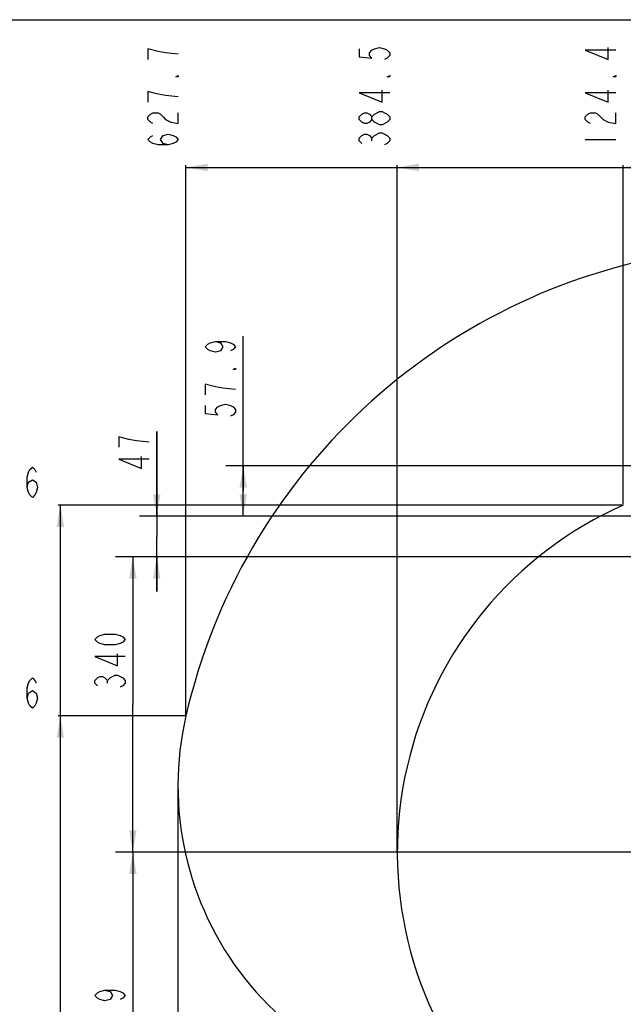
# Model space of a CAD drawing. Header units: millimetres. Extents: x 0 to 4205, y 0 to 2970.
# Tile 56 of 85: x 1448 to 2143, y 1837 to 2970. Entities that reach past the tile are written whole.
import ezdxf

# ---------------------------------------------------------------- set-up
doc = ezdxf.new("R2010")
doc.units = ezdxf.units.MM
doc.header["$LTSCALE"] = 231.275
doc.layers.get('0').update_dxf_attribs({"linetype": 'CONTINUOUS'})
for name, color, linetype in [('14ALL_DIM', 7, 'CONTINUOUS'), ('204101000011_DXF_DIMENSION', 7, 'CONTINUOUS'), ('204101000011_DXF_FORMAT', 7, 'CONTINUOUS')]:
    doc.layers.add(name, color=color, linetype=linetype)
doc.styles.get("Standard").update_dxf_attribs({"font": 'txt', "width": 0.7})
doc.dimstyles.new('DIMSTYLE_1', dxfattribs={"dimtxt": 35, "dimasz": 25, "dimexe": 4, "dimexo": 0.2, "dimgap": 1.75, "dimtad": 1, "dimdsep": 46, "dimtxsty": 'Standard', "dimblk": '_FILLED', "dimblk1": '_FILLED', "dimblk2": '_FILLED', "dimcen": 0.09, "dimclrt": 5, "dimazin": 2, "dimtp": 0.01, "dimtm": 0.01, "dimtfac": 1, "dimtofl": 0, "dimtmove": 0, "dimatfit": 3, "dimldrblk": '_FILLED', "dimfxl": 0, "dimtolj": 1, "dimarcsym": 0})
doc.dimstyles.new('DIMSTYLE_2', dxfattribs={"dimtxt": 35, "dimasz": 25, "dimexe": 4, "dimexo": 0.2, "dimgap": 1.75, "dimtad": 1, "dimdec": 1, "dimdsep": 46, "dimtxsty": 'Standard', "dimblk": '_FILLED', "dimblk1": '_FILLED', "dimblk2": '_FILLED', "dimcen": 0.09, "dimclrt": 5, "dimazin": 2, "dimtp": 0.01, "dimtm": 0.01, "dimtfac": 1, "dimtdec": 1, "dimtofl": 0, "dimtmove": 0, "dimatfit": 3, "dimldrblk": '_FILLED', "dimfxl": 0, "dimtolj": 1, "dimarcsym": 0})
doc.dimstyles.new('DIMSTYLE_3', dxfattribs={"dimtxt": 35, "dimasz": 25, "dimexe": 4, "dimexo": 0.2, "dimgap": 1.75, "dimtad": 0, "dimtih": 1, "dimtoh": 1, "dimdec": 1, "dimdsep": 46, "dimtxsty": 'Standard', "dimblk": '_FILLED', "dimblk1": '_FILLED', "dimblk2": '_FILLED', "dimcen": 0.09, "dimclrt": 5, "dimazin": 2, "dimtp": 0.01, "dimtm": 0.01, "dimtfac": 1, "dimtdec": 1, "dimtofl": 0, "dimtmove": 0, "dimatfit": 3, "dimldrblk": '_FILLED', "dimfxl": 0, "dimtolj": 1, "dimarcsym": 0})

# ---------------------------------------------------------------- blocks, each defined once
blk = doc.blocks.new('*D6')
at = {"layer": '204101000011_DXF_DIMENSION', "color": 2, "linetype": 'Continuous'}
blk.add_line((1638.4, 2168.7), (1492.4, 2168.7), dxfattribs=at)
blk = doc.blocks.new('_FILLED')
at = {"color": 0, "linetype": 'ByBlock'}
blk.add_solid([(0, 0), (-1, 0.17), (-1, -0.17)], dxfattribs=at)
blk = doc.blocks.new('*D7')
at = {"layer": '204101000011_DXF_DIMENSION', "color": 2, "linetype": 'Continuous'}
blk.add_line((2141.7, 2411.2), (1492.4, 2411.2), dxfattribs=at)
blk = doc.blocks.new('*D16')
at = {"layer": '204101000011_DXF_DIMENSION', "color": 2, "linetype": 'Continuous'}
for p, q in [((2318.6, 2011.7), (1558.3, 2011.7)), ((1578.3, 2011.7), (1578.3, 1822.2)), ((1578.3, 1632.7), (1578.3, 1822.2)), ((2182.1, 1632.7), (1558.3, 1632.7))]:
    blk.add_line(p, q, dxfattribs=at)
at = {"layer": '204101000011_DXF_DIMENSION', "color": 2, "linetype": 'Continuous', "xscale": 25, "yscale": 25, "zscale": 25}
for p, rotation in [((1578.3, 2011.7), 90), ((1578.3, 1632.7), 270)]:
    blk.add_blockref('_FILLED', p, dxfattribs=dict(at, rotation=rotation))
blk = doc.blocks.new('*D17')
at = {"layer": '204101000011_DXF_DIMENSION', "color": 2, "linetype": 'Continuous'}
for p, q in [((2318.6, 2351.7), (1558.3, 2351.7)), ((1578.3, 2351.7), (1578.3, 2181.7)), ((1578.3, 2011.7), (1578.3, 2181.7)), ((2318.6, 2011.7), (1558.3, 2011.7))]:
    blk.add_line(p, q, dxfattribs=at)
at = {"layer": '204101000011_DXF_DIMENSION', "color": 2, "linetype": 'Continuous', "xscale": 25, "yscale": 25, "zscale": 25}
for p, rotation in [((1578.3, 2351.7), 90), ((1578.3, 2011.7), 270)]:
    blk.add_blockref('_FILLED', p, dxfattribs=dict(at, rotation=rotation))
blk = doc.blocks.new('*D18')
at = {"layer": '204101000011_DXF_DIMENSION', "color": 2, "linetype": 'Continuous'}
for p, q in [((1605.8, 2398.7), (1605.8, 2496.1)), ((1605.8, 2496.1), (1605.8, 2375.2)), ((2274.9, 2398.7), (1585.8, 2398.7)), ((1605.8, 2311.7), (1605.8, 2375.2)), ((2318.6, 2351.7), (1585.8, 2351.7)), ((1605.8, 2351.7), (1605.8, 2311.7))]:
    blk.add_line(p, q, dxfattribs=at)
at = {"layer": '204101000011_DXF_DIMENSION', "color": 2, "linetype": 'Continuous', "xscale": 25, "yscale": 25, "zscale": 25}
for p, rotation in [((1605.8, 2398.7), 270), ((1605.8, 2351.7), 90)]:
    blk.add_blockref('_FILLED', p, dxfattribs=dict(at, rotation=rotation))
blk = doc.blocks.new('*D19')
at = {"layer": '204101000011_DXF_DIMENSION', "color": 2, "linetype": 'Continuous'}
for p, q in [((1705.3, 2427.6), (1705.3, 2605.6)), ((2261.6, 2456.5), (1685.3, 2456.5)), ((1705.3, 2456.5), (1705.3, 2427.6)), ((1705.3, 2398.7), (1705.3, 2427.6)), ((2274.9, 2398.7), (1685.3, 2398.7))]:
    blk.add_line(p, q, dxfattribs=at)
at = {"layer": '204101000011_DXF_DIMENSION', "color": 2, "linetype": 'Continuous', "xscale": 25, "yscale": 25, "zscale": 25}
for p, rotation in [((1705.3, 2456.5), 90), ((1705.3, 2398.7), 270)]:
    blk.add_blockref('_FILLED', p, dxfattribs=dict(at, rotation=rotation))
blk = doc.blocks.new('*D28')
at = {"layer": '204101000011_DXF_DIMENSION', "color": 2, "linetype": 'Continuous'}
blk.add_line((1630.2, 2087.1), (1630.2, 1400.2), dxfattribs=at)
blk = doc.blocks.new('*D35')
at = {"layer": '204101000011_DXF_DIMENSION', "color": 2, "linetype": 'Continuous'}
blk.add_line((2142.7, 2412.2), (2142.7, 2802.4), dxfattribs=at)
blk = doc.blocks.new('*D36')
at = {"layer": '204101000011_DXF_DIMENSION', "color": 2, "linetype": 'Continuous'}
blk.add_line((1882.6, 2012.7), (1882.6, 2802.4), dxfattribs=at)
blk = doc.blocks.new('*D37')
at = {"layer": '204101000011_DXF_DIMENSION', "color": 2, "linetype": 'Continuous'}
blk.add_line((1639.4, 2169.7), (1639.4, 2802.4), dxfattribs=at)

msp = doc.modelspace()

# ---------------------------------------------------------------- linework, layer by layer
at = {"color": 2, "linetype": 'Continuous'}
for centre, radius, start, end in [((2319.591, 2011.655), 698.098, 323.000331, 167.000331), ((2319.591, 2011.655), 436.986, 113.877528, 220.123134), ((1988.307, 2088.136), 358.1, 167.000331, 269.542099)]:
    msp.add_arc(centre, radius, start, end, dxfattribs=at)
at = {"layer": '14ALL_DIM', "color": 2, "linetype": 'Continuous'}
for p, q in [((1639.384, 2799.949), (2544.881, 2799.949)), ((1494.874, 1632.655), (1494.874, 2411.24))]:
    msp.add_line(p, q, dxfattribs=at)
for points in [[(1639.384, 2799.949), (1664.384, 2804.199), (1664.384, 2795.699)], [(1882.605, 2799.949), (1907.605, 2804.199), (1907.605, 2795.699)], [(2142.707, 2799.949), (2167.707, 2804.199), (2167.707, 2795.699)], [(1494.874, 2411.24), (1499.124, 2386.24), (1490.624, 2386.24)], [(1494.874, 2168.689), (1499.124, 2143.689), (1490.624, 2143.689)]]:
    msp.add_solid(points, dxfattribs=at)
at = {"layer": '204101000011_DXF_DIMENSION', "color": 5, "linetype": 'Continuous'}
for p, q in [((1873.855, 2855.168), (1870.939, 2852.105)), ((1853.439, 2830.668), (1853.439, 2833.731)), ((2098.957, 2832.199), (2133.957, 2832.199)), ((1549.122, 2206.192), (1549.122, 2209.255))]:
    msp.add_line(p, q, dxfattribs=at)
for points in [[(1607.301, 2933.262), (1595.634, 2936.324), (1595.634, 2924.074)], [(1838.855, 2936.324), (1838.855, 2927.137), (1853.439, 2925.605), (1850.522, 2928.668), (1850.522, 2931.73), (1853.439, 2934.793), (1856.355, 2936.324), (1862.189, 2937.855), (1868.022, 2936.324), (1870.939, 2934.793), (1873.855, 2931.73), (1873.855, 2928.668), (1870.939, 2925.605), (1868.022, 2924.074)], [(2133.957, 2934.793), (2098.957, 2934.793), (2125.206, 2924.074), (2125.206, 2937.855)], [(1630.634, 2930.199), (1616.051, 2931.73), (1607.301, 2933.262)], [(1630.634, 2905.699), (1630.634, 2904.168), (1627.718, 2904.168), (1630.634, 2905.699)], [(1873.855, 2905.699), (1873.855, 2904.168), (1870.939, 2904.168), (1873.855, 2905.699)], [(2133.957, 2905.699), (2133.957, 2904.168), (2131.04, 2904.168), (2133.957, 2905.699)], [(1630.634, 2881.199), (1616.051, 2882.731), (1607.301, 2884.262), (1601.468, 2885.793), (1595.634, 2887.324), (1595.634, 2875.074)], [(1873.855, 2885.793), (1838.855, 2885.793), (1865.105, 2875.074), (1865.105, 2888.856)], [(2133.957, 2885.793), (2098.957, 2885.793), (2125.206, 2875.074), (2125.206, 2888.856)], [(1601.468, 2850.574), (1598.551, 2852.105), (1595.634, 2855.168), (1595.634, 2858.23), (1598.551, 2861.293), (1601.468, 2862.824), (1607.301, 2862.824), (1610.218, 2861.293), (1613.134, 2858.23), (1616.051, 2855.168), (1621.884, 2852.105), (1630.634, 2850.574), (1630.634, 2862.824)], [(1853.439, 2855.168), (1850.522, 2852.105), (1847.605, 2850.574), (1844.689, 2850.574), (1841.772, 2852.105), (1838.855, 2855.168), (1838.855, 2858.23), (1841.772, 2861.293), (1844.689, 2862.824), (1847.605, 2862.824), (1850.522, 2861.293), (1853.439, 2858.23)], [(1870.939, 2852.105), (1865.105, 2849.043), (1862.189, 2849.043), (1859.272, 2850.574), (1856.355, 2852.105), (1853.439, 2855.168), (1853.439, 2858.23), (1856.355, 2861.293)], [(1856.355, 2861.293), (1862.189, 2864.355), (1865.105, 2864.355), (1868.022, 2862.824), (1870.939, 2861.293), (1873.855, 2858.23), (1873.855, 2855.168)], [(2104.79, 2850.574), (2101.873, 2852.105), (2098.957, 2855.168), (2098.957, 2858.23), (2101.873, 2861.293), (2104.79, 2862.824), (2110.623, 2862.824), (2113.54, 2861.293), (2116.457, 2858.23), (2119.373, 2855.168), (2125.206, 2852.105), (2133.957, 2850.574), (2133.957, 2862.824)], [(1618.968, 2826.074), (1613.134, 2827.606), (1610.218, 2832.199), (1613.134, 2836.793), (1618.968, 2838.324), (1624.801, 2836.793), (1627.718, 2835.262), (1630.634, 2832.199), (1627.718, 2829.137), (1624.801, 2827.606), (1618.968, 2826.074), (1607.301, 2826.074), (1601.468, 2827.606), (1598.551, 2829.137), (1595.634, 2832.199), (1598.551, 2835.262), (1601.468, 2836.793)], [(1841.772, 2827.606), (1838.855, 2830.668), (1838.855, 2833.731), (1841.772, 2836.793), (1844.689, 2838.324), (1847.605, 2838.324), (1850.522, 2836.793), (1853.439, 2833.731), (1856.355, 2836.793)], [(1856.355, 2836.793), (1862.189, 2839.855), (1865.105, 2839.855), (1868.022, 2838.324), (1870.939, 2836.793), (1873.855, 2833.731), (1873.855, 2830.668), (1870.939, 2827.606), (1868.022, 2826.074)], [(1673.226, 2599.429), (1679.059, 2597.897), (1681.976, 2593.304), (1679.059, 2588.71), (1673.226, 2587.179), (1667.392, 2588.71), (1664.476, 2590.241), (1661.559, 2593.304), (1664.476, 2596.366), (1667.392, 2597.897), (1673.226, 2599.429), (1684.892, 2599.429), (1690.726, 2597.897), (1693.642, 2596.366), (1696.559, 2593.304), (1693.642, 2590.241), (1690.726, 2588.71)], [(1696.559, 2568.804), (1696.559, 2567.272), (1693.642, 2567.272), (1696.559, 2568.804)], [(1673.226, 2547.366), (1661.559, 2550.429), (1661.559, 2538.179)], [(1696.559, 2544.304), (1681.976, 2545.835), (1673.226, 2547.366)], [(1661.559, 2525.929), (1661.559, 2516.741), (1676.142, 2515.21), (1673.226, 2518.272), (1673.226, 2521.335), (1676.142, 2524.398), (1679.059, 2525.929), (1684.892, 2527.46), (1690.726, 2525.929), (1693.642, 2524.398), (1696.559, 2521.335), (1696.559, 2518.272), (1693.642, 2515.21), (1690.726, 2513.679)], [(1597.06, 2483.883), (1582.477, 2485.414), (1573.727, 2486.945), (1567.893, 2488.476), (1562.06, 2490.008), (1562.06, 2477.758)], [(1597.06, 2463.977), (1562.06, 2463.977), (1588.31, 2453.258), (1588.31, 2467.039)], [(1456.499, 2431.657), (1458.03, 2437.49), (1462.624, 2440.407), (1467.218, 2437.49), (1468.749, 2431.657), (1467.218, 2425.823), (1465.686, 2422.906), (1462.624, 2419.99), (1459.561, 2422.906), (1458.03, 2425.823), (1456.499, 2431.657), (1456.499, 2443.323), (1458.03, 2449.156), (1459.561, 2452.073), (1462.624, 2454.99), (1465.686, 2452.073), (1467.218, 2449.156)], [(1569.539, 2256.723), (1566.622, 2253.661), (1563.706, 2252.13), (1557.872, 2250.598), (1546.206, 2250.598), (1540.372, 2252.13), (1537.456, 2253.661), (1534.539, 2256.723), (1537.456, 2259.786), (1540.372, 2261.317), (1546.206, 2262.849), (1557.872, 2262.849), (1563.706, 2261.317), (1566.622, 2259.786), (1569.539, 2256.723)], [(1569.539, 2236.817), (1534.539, 2236.817), (1560.789, 2226.098), (1560.789, 2239.88)], [(1456.499, 2189.105), (1458.03, 2194.939), (1462.624, 2197.855), (1467.218, 2194.939), (1468.749, 2189.105), (1467.218, 2183.272), (1465.686, 2180.355), (1462.624, 2177.439), (1459.561, 2180.355), (1458.03, 2183.272), (1456.499, 2189.105), (1456.499, 2200.772), (1458.03, 2206.605), (1459.561, 2209.522), (1462.624, 2212.439), (1465.686, 2209.522), (1467.218, 2206.605)], [(1537.456, 2203.13), (1534.539, 2206.192), (1534.539, 2209.255), (1537.456, 2212.317), (1540.372, 2213.849), (1543.289, 2213.849), (1546.206, 2212.317), (1549.122, 2209.255), (1552.039, 2212.317), (1554.956, 2213.849), (1557.872, 2215.38), (1560.789, 2215.38), (1563.706, 2213.849), (1566.622, 2212.317), (1569.539, 2209.255), (1569.539, 2206.192), (1566.622, 2203.13), (1563.706, 2201.599)], [(1546.206, 1852.78), (1552.039, 1851.248), (1554.956, 1846.655), (1552.039, 1842.061), (1546.206, 1840.53), (1540.372, 1842.061), (1537.456, 1843.592), (1534.539, 1846.655), (1537.456, 1849.717), (1540.372, 1851.248), (1546.206, 1852.78), (1557.872, 1852.78), (1563.706, 1851.248), (1566.622, 1849.717), (1569.539, 1846.655), (1566.622, 1843.592), (1563.706, 1842.061)]]:
    msp.add_lwpolyline(points, dxfattribs=at)
at = {"layer": '204101000011_DXF_FORMAT', "color": 7, "linetype": 'Continuous'}
msp.add_line((0, 2970), (4205, 2970), dxfattribs=at)

# ---------------------------------------------------------------- dimensions: what is measured, and where the dimension line sits
at = {"layer": '204101000011_DXF_DIMENSION', "color": 2, "linetype": 'Continuous'}
for feature_location, offset, dtype, origin, override, picture, middle in [((1639.384, 2169.689), (0, 632.761), 1, (2267.091, 2168.689), {"dimgap": 8.749886, "dimtad": 1, "dimtih": 0, "dimtoh": 0}, '*D37', (1630.634, 2819.949)), ((1882.605, 2012.655), (0, 789.795), 1, (2267.091, 2011.655), {"dimgap": 8.749886, "dimtad": 1, "dimtih": 0, "dimtoh": 0}, '*D36', (1873.855, 2819.949)), ((2142.707, 2412.24), (0, 390.209), 1, (2267.091, 2411.24), {"dimgap": 8.749886, "dimtad": 1, "dimtih": 0, "dimtoh": 0}, '*D35', (2133.957, 2819.949)), ((2141.707, 2411.24), (-649.333, 0), 0, (2142.707, 1632.655), {"dimgap": 8.750009, "dimtad": 1, "dimtih": 0, "dimtoh": 0}, '*D7', (1352.374, 2419.99)), ((1638.384, 2168.689), (-146.01, 0), 0, (1639.384, 1632.655), {"dimgap": 8.749965, "dimtad": 1, "dimtih": 0, "dimtoh": 0}, '*D6', (1401.374, 2177.439)), ((1630.207, 2087.136), (0, -686.954), 1, (2267.091, 2088.136), {"dimgap": 8.749975, "dimtad": 1, "dimtih": 0, "dimtoh": 0}, '*D28', (1621.457, 1260.182))]:
    dim = msp.add_ordinate_dim(feature_location=feature_location, offset=offset, dtype=dtype, origin=origin, dimstyle='DIMSTYLE_3', override=override, dxfattribs=at)
    dim.commit()
    dim.dimension.update_dxf_attribs({"geometry": picture, "text_midpoint": middle})
for base, p1, p2, angle, dimstyle, picture, middle in [((1705.309, 2456.54), (2275.079, 2398.655), (2261.791, 2456.54), 90, 'DIMSTYLE_2', '*D19', (1705.309, 2507.554)), ((1605.81, 2351.655), (2275.079, 2398.655), (2318.791, 2351.655), 270, 'DIMSTYLE_1', '*D18', (1605.81, 2447.133)), ((1578.289, 2011.655), (2318.791, 2351.655), (2318.791, 2011.655), 270, 'DIMSTYLE_1', '*D17', (1578.289, 2195.473)), ((1578.289, 1632.655), (2318.791, 2011.655), (2182.335, 1632.655), 270, 'DIMSTYLE_1', '*D16', (1578.289, 1785.405))]:
    dim = msp.add_linear_dim(base=base, p1=p1, p2=p2, angle=angle, dimstyle=dimstyle, dxfattribs=at)
    dim.commit()
    dim.dimension.update_dxf_attribs({"geometry": picture, "text_midpoint": middle, "dimtype": 160})

doc.saveas('drawing.dxf')
